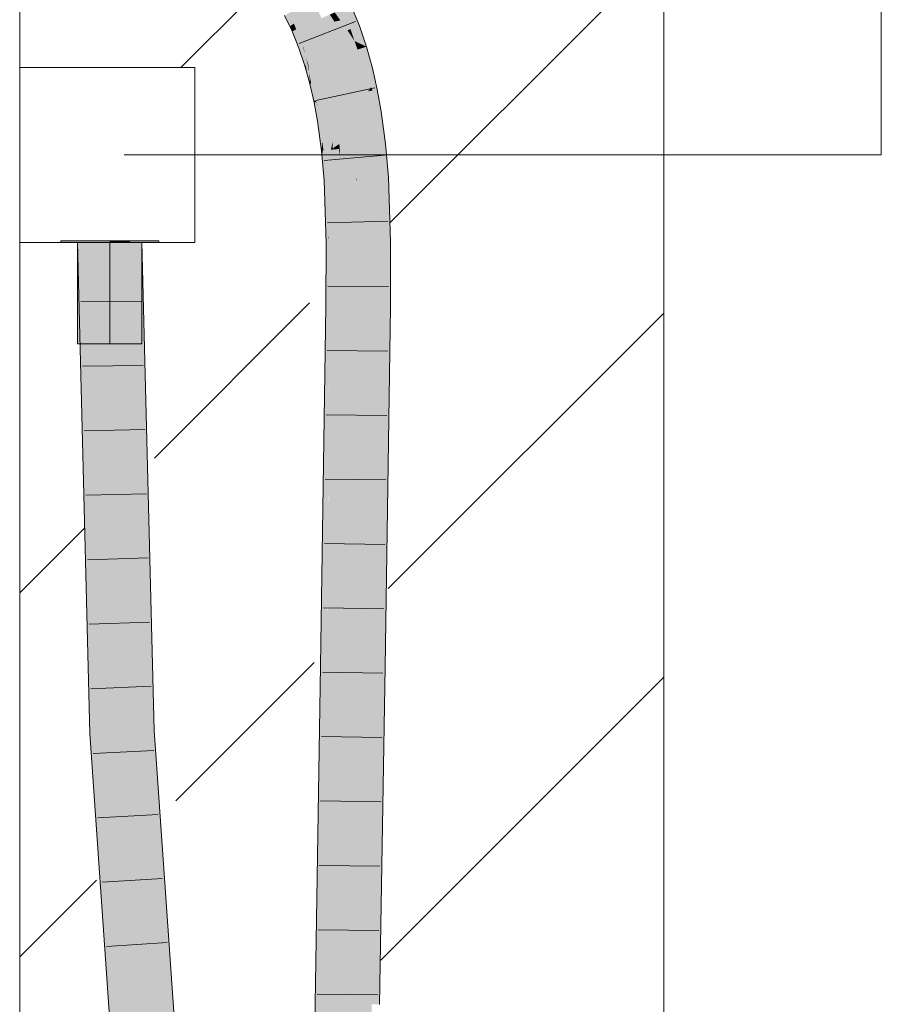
# Model space of a CAD drawing. Extents: x -620 to 3480, y 62 to 1102.
# Tile 218 of 256: x 245.6 to 248.95, y 783.68 to 787.5. Entities that reach past the tile are written whole.
import ezdxf
from ezdxf.lldxf.tags import DXFTag

# ---------------------------------------------------------------- set-up
doc = ezdxf.new("R2010")
doc.units = 0
doc.layers.get('0').update_dxf_attribs({"lineweight": 13})
for name, color, linetype, lineweight, true_color in [('E_Betonbaudose', 1, 'Continuous', 13, 0xff0000), ('E_Detail_Wandschraffur', 7, 'Continuous', 5, 0xc0c0c0), ('E_Leerrohr 25-A06G9STU8I', 7, 'Continuous', 9, 0xff8000), ('E_Leerrohr 25-Shading', 7, 'Continuous', 9, 0xff8000)]:
    doc.layers.add(name, color=color, linetype=linetype, lineweight=lineweight, true_color=true_color)
doc.layers.add('E_Detail_Linie_Text_Bem', color=7, linetype='Continuous', lineweight=13)
tags = doc.linetypes.add('fein_strichliert', pattern=[4, 1, -2, 1]).pattern_tags.tags
tags[8:9] = [DXFTag(74, 4), DXFTag(75, 0), DXFTag(340, '0'), DXFTag(46, 0.0), DXFTag(50, 0.0), DXFTag(44, 0.0), DXFTag(45, 0.0)]
tags[6:7] = [DXFTag(74, 4), DXFTag(75, 0), DXFTag(340, '0'), DXFTag(46, 0.0), DXFTag(50, 0.0), DXFTag(44, 0.0), DXFTag(45, 0.0)]
tags[4:5] = [DXFTag(74, 4), DXFTag(75, 0), DXFTag(340, '0'), DXFTag(46, 0.0), DXFTag(50, 0.0), DXFTag(44, 0.0), DXFTag(45, 0.0)]
tags = doc.linetypes.add('STRICHPUNKT2-A06G9STV8I', pattern=[12.7, 6.35, -3.175, 0, -3.175]).pattern_tags.tags
tags[10:11] = [DXFTag(74, 4), DXFTag(75, 0), DXFTag(340, '0'), DXFTag(46, 0.0), DXFTag(50, 0.0), DXFTag(44, 0.0), DXFTag(45, 0.0)]
tags[8:9] = [DXFTag(74, 4), DXFTag(75, 0), DXFTag(340, '0'), DXFTag(46, 0.0), DXFTag(50, 0.0), DXFTag(44, 0.0), DXFTag(45, 0.0)]
tags[6:7] = [DXFTag(74, 4), DXFTag(75, 0), DXFTag(340, '0'), DXFTag(46, 0.0), DXFTag(50, 0.0), DXFTag(44, 0.0), DXFTag(45, 0.0)]
tags[4:5] = [DXFTag(74, 4), DXFTag(75, 0), DXFTag(340, '0'), DXFTag(46, 0.0), DXFTag(50, 0.0), DXFTag(44, 0.0), DXFTag(45, 0.0)]

# ---------------------------------------------------------------- blocks, each defined once
blk = doc.blocks.new('Shading-A06G9SG58I', base_point=(245.9355, 771.2183))
at = {"layer": 'E_Leerrohr 25-Shading', "color": 31, "true_color": 0xfabd7f}
for points in [[(246.7399, 787.5766), (246.6624, 787.5341), (246.7742, 787.5057), (246.6934, 787.4698)], [(246.8242, 787.4927), (246.8473, 787.4974), (246.8064, 787.52), (246.8253, 787.5284)], [(246.8866, 787.4636), (246.8549, 787.5416), (246.8746, 787.4591), (246.8253, 787.5284)], [(246.7828, 787.4844), (246.7742, 787.5057), (246.721, 787.4019), (246.6934, 787.4698)], [(246.7828, 787.4844), (246.721, 787.4019), (246.7941, 787.4291)], [(246.7828, 787.4844), (246.8242, 787.4927), (246.7742, 787.5057), (246.8064, 787.52)], [(246.8746, 787.4591), (246.8473, 787.4974), (246.8038, 787.4327), (246.7828, 787.4844)], [(246.8038, 787.4327), (246.7828, 787.4844), (246.7941, 787.4291)], [(246.9136, 787.3842), (246.9022, 787.4177), (246.8038, 787.4327), (246.8746, 787.4591)], [(246.9022, 787.4177), (246.8866, 787.4636), (246.8746, 787.4591)], [(246.7941, 787.4291), (246.721, 787.4019), (246.8076, 787.3514), (246.7447, 787.3319)], [(246.8291, 787.358), (246.8038, 787.4327), (246.8076, 787.3514), (246.7941, 787.4291)], [(246.8314, 787.3587), (246.9136, 787.3842), (246.8038, 787.4327)], [(246.8291, 787.358), (246.8314, 787.3587), (246.8038, 787.4327)], [(246.9362, 787.3035), (246.9136, 787.3842), (246.8571, 787.2834), (246.8314, 787.3587)], [(246.8076, 787.3514), (246.7447, 787.3319), (246.8189, 787.2737), (246.7648, 787.26)], [(246.8505, 787.2817), (246.8291, 787.358), (246.8189, 787.2737), (246.8076, 787.3514)], [(246.8571, 787.2834), (246.8314, 787.3587), (246.8526, 787.2823), (246.8291, 787.358)], [(246.8291, 787.358), (246.8505, 787.2817), (246.8526, 787.2823)], [(246.9548, 787.2217), (246.9362, 787.3035), (246.8813, 787.2067), (246.8571, 787.2834)], [(246.8166, 787.2731), (246.7648, 787.26), (246.8162, 787.1934), (246.7816, 787.1863)], [(246.8283, 787.1959), (246.8189, 787.2737), (246.8162, 787.1934), (246.8166, 787.2731)], [(246.8682, 787.204), (246.8505, 787.2817), (246.8283, 787.1959), (246.8189, 787.2737)], [(246.8743, 787.2053), (246.8526, 787.2823), (246.8701, 787.2044), (246.8505, 787.2817)], [(246.8505, 787.2817), (246.8682, 787.204), (246.8701, 787.2044)], [(246.8813, 787.2067), (246.8571, 787.2834), (246.8743, 787.2053), (246.8526, 787.2823)], [(246.9699, 787.1383), (246.9548, 787.2217), (246.9041, 787.1283), (246.8813, 787.2067)], [(246.7968, 787.1894), (246.7816, 787.1863), (246.8018, 787.1127), (246.7952, 787.1117)], [(246.8164, 787.1149), (246.8162, 787.1934), (246.8018, 787.1127), (246.7968, 787.1894)], [(246.836, 787.1179), (246.8283, 787.1959), (246.8164, 787.1149), (246.8162, 787.1934)], [(246.8826, 787.125), (246.8682, 787.204), (246.836, 787.1179), (246.8283, 787.1959)], [(246.8701, 787.2044), (246.8682, 787.204), (246.8882, 787.1259), (246.8826, 787.125)], [(246.8946, 787.1268), (246.8743, 787.2053), (246.8882, 787.1259), (246.8701, 787.2044)], [(246.9041, 787.1283), (246.8813, 787.2067), (246.8946, 787.1268), (246.8743, 787.2053)], [(246.8018, 787.1127), (246.7952, 787.1117), (246.8107, 786.9949)], [(246.8164, 787.1149), (246.8018, 787.1127), (246.8176, 787.0283), (246.8107, 786.9949)], [(246.8176, 787.0283), (246.836, 787.1179), (246.8164, 787.1149)], [(246.836, 787.1179), (246.8176, 787.0283), (246.8349, 787.012), (246.818, 787.0001)], [(246.836, 787.1179), (246.8349, 787.012), (246.8376, 787.0962)], [(246.836, 787.1179), (246.8411, 787.0496), (246.8826, 787.125), (246.8604, 787.0508)], [(246.8826, 787.125), (246.8604, 787.0508), (246.8922, 787.0526)], [(246.8922, 787.0526), (246.9117, 787.0538), (246.8826, 787.125), (246.8946, 787.1268)], [(246.9117, 787.0538), (246.9236, 787.0546), (246.8946, 787.1268), (246.9041, 787.1283)], [(246.9865, 787.0141), (246.9699, 787.1383), (246.9358, 787.0085), (246.9041, 787.1283)], [(246.8349, 787.012), (246.8435, 787.0181), (246.8376, 787.0962)], [(246.8176, 787.0283), (246.8107, 786.9949), (246.818, 787.0001)], [(246.8411, 787.0496), (246.8449, 786.9987), (246.8604, 787.0508)], [(246.8604, 787.0508), (246.8449, 786.9987), (246.8922, 787.0526), (246.8953, 787.0042)], [(246.9358, 787.0085), (246.9236, 787.0546), (246.8986, 787.0045), (246.8922, 787.0526)], [(246.8953, 787.0042), (246.8986, 787.0045), (246.8922, 787.0526)], [(246.818, 787.0001), (246.8107, 786.9949), (246.818, 786.9957)], [(246.818, 786.9957), (246.8107, 786.9949), (246.8207, 786.8777)], [(246.8345, 786.9975), (246.8349, 787.012), (246.818, 786.9957), (246.818, 787.0001)], [(246.8345, 786.9975), (246.818, 786.9957), (246.8331, 786.9341), (246.8207, 786.8777)], [(246.8331, 786.9341), (246.8417, 786.9735), (246.8345, 786.9975), (246.8426, 786.9984)], [(246.8426, 786.9984), (246.8435, 787.0181), (246.8345, 786.9975), (246.8349, 787.012)], [(246.8412, 786.8787), (246.8453, 786.9902), (246.8383, 786.8786), (246.8417, 786.9735)], [(246.851, 786.8792), (246.8453, 786.9902), (246.8412, 786.8787)], [(246.8417, 786.9735), (246.8453, 786.9902), (246.8426, 786.9984), (246.8449, 786.9987)], [(246.8449, 786.9987), (246.8435, 787.0181), (246.8426, 786.9984)], [(246.851, 786.8792), (246.9001, 786.8817), (246.8449, 786.9987), (246.8953, 787.0042)], [(246.9001, 786.8817), (246.909, 786.8821), (246.8953, 787.0042), (246.8986, 787.0045)], [(246.9654, 786.885), (246.9358, 787.0085), (246.9119, 786.8823), (246.8986, 787.0045)], [(246.8986, 787.0045), (246.909, 786.8821), (246.9119, 786.8823)], [(246.9973, 786.8867), (246.9865, 787.0141), (246.9654, 786.885), (246.9358, 787.0085)], [(246.8383, 786.8786), (246.8417, 786.9735), (246.8318, 786.8782), (246.8331, 786.9341)], [(246.8331, 786.9341), (246.8207, 786.8777), (246.8318, 786.8782)], [(246.8318, 786.8782), (246.8207, 786.8777), (246.8289, 786.633)], [(246.8322, 786.633), (246.8383, 786.8786), (246.8289, 786.633), (246.8318, 786.8782)], [(246.8347, 786.6331), (246.8412, 786.8787), (246.8322, 786.633), (246.8383, 786.8786)], [(246.8571, 786.6334), (246.851, 786.8792), (246.8347, 786.6331), (246.8412, 786.8787)], [(246.8571, 786.6334), (246.9037, 786.6341), (246.851, 786.8792), (246.9001, 786.8817)], [(246.9037, 786.6341), (246.9173, 786.6343), (246.9001, 786.8817), (246.909, 786.8821)], [(246.909, 786.8821), (246.9127, 786.8727), (246.9119, 786.8823)], [(246.909, 786.8821), (246.9237, 786.6344), (246.9127, 786.8727), (246.9325, 786.6345)], [(246.909, 786.8821), (246.9173, 786.6343), (246.9237, 786.6344)], [(246.9127, 786.8727), (246.9654, 786.885), (246.9119, 786.8823)], [(246.9127, 786.8727), (247.0057, 786.6356), (246.9654, 786.885), (247.0033, 786.7071)], [(246.9325, 786.6345), (247.0057, 786.6356), (246.9127, 786.8727)], [(247.0033, 786.7071), (246.9973, 786.8867), (246.9654, 786.885)], [(245.912, 784.7294), (246.0004, 784.7335), (245.8638, 786.6347), (245.9521, 786.6347)], [(245.9521, 786.6347), (246.0444, 786.4828), (246.0405, 786.6347)], [(245.9521, 786.6347), (246.0004, 784.7335), (246.0444, 786.4828), (246.013, 784.7341)], [(246.8301, 786.3872), (246.8347, 786.6331), (246.828, 786.3872), (246.8322, 786.633)], [(246.8322, 786.633), (246.8289, 786.633), (246.828, 786.3872)], [(246.8587, 786.3868), (246.8571, 786.6334), (246.8301, 786.3872), (246.8347, 786.6331)], [(246.8587, 786.3868), (246.9025, 786.3862), (246.8571, 786.6334), (246.9037, 786.6341)], [(246.9025, 786.3862), (246.9164, 786.386), (246.9037, 786.6341), (246.9173, 786.6343)], [(246.9237, 786.6344), (246.9173, 786.6343), (246.9338, 786.3859), (246.9164, 786.386)], [(246.9486, 786.3856), (246.9325, 786.6345), (246.9338, 786.3859), (246.9237, 786.6344)], [(247.0047, 786.3849), (247.0057, 786.6356), (246.9486, 786.3856), (246.9325, 786.6345)], [(246.0444, 786.4828), (246.013, 784.7341), (246.0538, 786.1132), (246.0291, 784.7349)], [(246.86, 784.9891), (246.8587, 786.3868), (246.8072, 784.9899), (246.8301, 786.3872)], [(246.8301, 786.3872), (246.828, 786.3872), (246.8072, 784.9899)], [(246.86, 784.9891), (246.8885, 784.9886), (246.8587, 786.3868), (246.9025, 786.3862)], [(246.8885, 784.9886), (246.8956, 784.9885), (246.9025, 786.3862), (246.9164, 786.386)], [(246.984, 784.9871), (246.9164, 786.386), (246.8956, 784.9885)], [(246.984, 784.9871), (246.9934, 785.6235), (246.9164, 786.386), (246.9486, 786.3856)], [(246.9934, 785.6235), (247.0047, 786.3849), (246.9486, 786.3856)], [(246.0291, 784.7349), (246.0886, 784.7376), (246.0538, 786.1132)], [(246.7948, 784.2198), (246.8603, 783.7737), (246.8072, 784.9899), (246.86, 784.9891)], [(246.86, 784.9891), (246.8603, 783.7737), (246.8885, 784.9886), (246.8744, 783.6772)], [(246.8744, 783.6772), (246.8956, 784.9885), (246.8885, 784.9886)], [(246.984, 784.9871), (246.8956, 784.9885), (246.9628, 783.6763), (246.8744, 783.6772)], [(246.0362, 782.9354), (246.1243, 782.9426), (245.912, 784.7294), (246.0004, 784.7335)], [(246.0004, 784.7335), (246.0078, 784.626), (246.013, 784.7341)], [(246.013, 784.7341), (246.0078, 784.626), (246.0291, 784.7349), (246.0249, 784.6497)], [(246.1159, 783.0635), (246.0886, 784.7376), (246.0172, 784.4907), (246.0249, 784.6497)], [(246.0249, 784.6497), (246.0886, 784.7376), (246.0291, 784.7349)], [(246.0886, 784.7376), (246.1159, 783.0635), (246.2124, 782.9498), (246.1243, 782.9426)], [(246.0249, 784.6497), (246.0078, 784.626), (246.0172, 784.4907)], [(246.7948, 784.2198), (246.7861, 783.6782), (246.8083, 783.6779)], [(246.8083, 783.6779), (246.8603, 783.6774), (246.7948, 784.2198), (246.8603, 783.7737)], [(246.8603, 783.6774), (246.8744, 783.6772), (246.8603, 783.7737)], [(246.8477, 782.3845), (246.8083, 783.6779), (246.7827, 783.0336), (246.7861, 783.6782)], [(246.8477, 782.3845), (246.8676, 782.3846), (246.8083, 783.6779), (246.8603, 783.6774)], [(246.8676, 782.3846), (246.8744, 783.6772), (246.8603, 783.6774)], [(246.9628, 783.6763), (246.8744, 783.6772), (246.956, 782.3852), (246.8676, 782.3846)]]:
    blk.add_solid(points, dxfattribs=at)
at = {"layer": 'E_Leerrohr 25-Shading', "color": 43, "true_color": 0xd7ab7f}
for points in [[(246.667, 787.4848), (246.6504, 787.5275), (246.6508, 787.4738), (246.6303, 787.5165)], [(246.6781, 787.463), (246.6511, 787.5279), (246.6759, 787.462), (246.6504, 787.5275)], [(246.6781, 787.463), (246.6816, 787.4645), (246.6511, 787.5279), (246.6552, 787.5302)], [(246.6552, 787.5302), (246.6816, 787.4645), (246.6602, 787.5329), (246.6884, 787.4676)], [(246.6602, 787.5329), (246.6884, 787.4676), (246.6624, 787.5341), (246.6922, 787.4692)], [(246.6922, 787.4692), (246.6934, 787.4698), (246.6624, 787.5341)], [(246.8884, 787.5564), (246.8549, 787.5416), (246.9209, 787.4764), (246.8866, 787.4636)], [(246.6759, 787.462), (246.667, 787.4848), (246.6599, 787.4549), (246.6508, 787.4738)], [(246.6759, 787.462), (246.6599, 787.4549), (246.697, 787.3929), (246.6867, 787.3891)], [(246.7021, 787.3949), (246.6781, 787.463), (246.697, 787.3929), (246.6759, 787.462)], [(246.7021, 787.3949), (246.7037, 787.3954), (246.6781, 787.463), (246.6816, 787.4645)], [(246.6816, 787.4645), (246.7037, 787.3954), (246.6884, 787.4676), (246.7123, 787.3987)], [(246.6884, 787.4676), (246.7123, 787.3987), (246.6922, 787.4692), (246.7177, 787.4007)], [(246.6922, 787.4692), (246.7177, 787.4007), (246.6934, 787.4698), (246.7201, 787.4016)], [(246.7201, 787.4016), (246.721, 787.4019), (246.6934, 787.4698)], [(246.9485, 787.395), (246.9209, 787.4764), (246.9022, 787.4177), (246.8866, 787.4636)], [(246.9485, 787.395), (246.9022, 787.4177), (246.9161, 787.3849)], [(246.9022, 787.4177), (246.9136, 787.3842), (246.9161, 787.3849)], [(246.697, 787.3929), (246.6867, 787.3891), (246.7133, 787.3223), (246.7097, 787.3211)], [(246.7133, 787.3223), (246.7021, 787.3949), (246.697, 787.3929)], [(246.7037, 787.3954), (246.7021, 787.3949), (246.7117, 787.3629)], [(246.7133, 787.3223), (246.721, 787.3246), (246.7021, 787.3949), (246.7116, 787.363)], [(246.7037, 787.3954), (246.7229, 787.3252), (246.7123, 787.3987), (246.7314, 787.3278)], [(246.7229, 787.3252), (246.7037, 787.3954), (246.7117, 787.3629)], [(246.7123, 787.3987), (246.7314, 787.3278), (246.7177, 787.4007), (246.7383, 787.33)], [(246.7177, 787.4007), (246.7383, 787.33), (246.7201, 787.4016), (246.742, 787.3311)], [(246.7201, 787.4016), (246.742, 787.3311), (246.721, 787.4019), (246.7438, 787.3317)], [(246.7438, 787.3317), (246.7447, 787.3319), (246.721, 787.4019)], [(246.9161, 787.3849), (246.9136, 787.3842), (246.9454, 787.3058), (246.9362, 787.3035)], [(246.9716, 787.3124), (246.9485, 787.395), (246.9454, 787.3058), (246.9161, 787.3849)], [(246.721, 787.3246), (246.7229, 787.3252), (246.7116, 787.363)], [(246.742, 787.3311), (246.7594, 787.2587), (246.7438, 787.3317), (246.7622, 787.2593)], [(246.7438, 787.3317), (246.7622, 787.2593), (246.7447, 787.3319), (246.764, 787.2598)], [(246.764, 787.2598), (246.7648, 787.26), (246.7447, 787.3319)], [(246.7133, 787.3223), (246.7097, 787.3211), (246.7191, 787.2874)], [(246.7133, 787.3223), (246.7293, 787.251), (246.721, 787.3246), (246.7261, 787.2958)], [(246.7293, 787.251), (246.7133, 787.3223), (246.7191, 787.2874)], [(246.7261, 787.2958), (246.7245, 787.3186), (246.721, 787.3246), (246.7229, 787.3252)], [(246.7405, 787.2538), (246.7459, 787.2552), (246.7229, 787.3252), (246.7314, 787.3278)], [(246.736, 787.2527), (246.7245, 787.3186), (246.7339, 787.2522), (246.7261, 787.2958)], [(246.7405, 787.2538), (246.7245, 787.3186), (246.736, 787.2527)], [(246.7261, 787.2958), (246.7293, 787.251), (246.7339, 787.2522)], [(246.7314, 787.3278), (246.7459, 787.2552), (246.7383, 787.33), (246.7545, 787.2574)], [(246.7383, 787.33), (246.7545, 787.2574), (246.742, 787.3311), (246.7594, 787.2587)], [(246.9671, 787.2383), (246.9454, 787.3058), (246.9548, 787.2217), (246.9362, 787.3035)], [(246.9906, 787.2291), (246.9716, 787.3124), (246.9714, 787.2251), (246.9454, 787.3058)], [(246.7553, 787.1809), (246.7564, 787.1812), (246.7405, 787.2538), (246.7459, 787.2552)], [(246.7459, 787.2552), (246.7564, 787.1812), (246.7545, 787.2574), (246.7665, 787.1832)], [(246.7545, 787.2574), (246.7665, 787.1832), (246.7594, 787.2587), (246.7728, 787.1844)], [(246.7594, 787.2587), (246.7728, 787.1844), (246.7622, 787.2593), (246.7765, 787.1852)], [(246.7622, 787.2593), (246.7765, 787.1852), (246.764, 787.2598), (246.7792, 787.1858)], [(246.764, 787.2598), (246.7792, 787.1858), (246.7648, 787.26), (246.7808, 787.1861)], [(246.7808, 787.1861), (246.7816, 787.1863), (246.7648, 787.26)], [(246.736, 787.2527), (246.7293, 787.251), (246.7435, 787.1885)], [(246.7553, 787.1809), (246.7405, 787.2538), (246.7435, 787.1885), (246.736, 787.2527)], [(246.9671, 787.2383), (246.9548, 787.2217), (246.9708, 787.225)], [(246.9708, 787.225), (246.9548, 787.2217), (246.9889, 787.1412), (246.9699, 787.1383)], [(246.9714, 787.2251), (246.9671, 787.2383), (246.9708, 787.225)], [(246.9947, 787.1421), (246.9714, 787.2251), (246.9889, 787.1412), (246.9708, 787.225)], [(247.0061, 787.1438), (246.9906, 787.2291), (246.9947, 787.1421), (246.9714, 787.2251)], [(246.7553, 787.1809), (246.7435, 787.1885), (246.7457, 787.179)], [(246.7548, 787.1808), (246.7457, 787.179), (246.7603, 787.1063), (246.759, 787.1061)], [(246.7675, 787.1074), (246.7553, 787.1809), (246.7603, 787.1063), (246.7548, 787.1808)], [(246.7564, 787.1812), (246.7553, 787.1809), (246.7578, 787.1662)], [(246.7564, 787.1812), (246.7675, 787.1074), (246.7665, 787.1832), (246.7747, 787.1085)], [(246.7675, 787.1074), (246.7564, 787.1812), (246.7578, 787.1662)], [(246.7665, 787.1832), (246.7747, 787.1085), (246.7728, 787.1844), (246.7822, 787.1097)], [(246.7728, 787.1844), (246.7822, 787.1097), (246.7765, 787.1852), (246.7869, 787.1104)], [(246.7765, 787.1852), (246.7869, 787.1104), (246.7792, 787.1858), (246.7905, 787.111)], [(246.7792, 787.1858), (246.7905, 787.111), (246.7808, 787.1861), (246.793, 787.1113)], [(246.7808, 787.1861), (246.793, 787.1113), (246.7816, 787.1863), (246.7945, 787.1116)], [(246.7945, 787.1116), (246.7952, 787.1117), (246.7816, 787.1863)], [(246.9699, 787.1383), (247.0002, 787.0695), (246.9889, 787.1412)], [(247.0002, 787.0695), (246.9947, 787.1421), (246.9889, 787.1412)], [(247.0214, 787.0287), (247.0061, 787.1438), (246.9947, 787.1421)], [(247.0002, 787.0695), (247.0229, 787.0181), (246.9947, 787.1421), (247.0214, 787.0287)], [(246.7603, 787.1063), (246.759, 787.1061), (246.7605, 787.0947)], [(246.7743, 786.991), (246.7772, 787.0287), (246.7603, 787.1063), (246.7675, 787.1074)], [(246.7743, 786.991), (246.7603, 787.1063), (246.7605, 787.0947)], [(246.7747, 787.1085), (246.7675, 787.1074), (246.7802, 787.0041)], [(246.7747, 787.1085), (246.7817, 786.9918), (246.7822, 787.1097), (246.7903, 786.9927)], [(246.7817, 786.9918), (246.7747, 787.1085), (246.7802, 787.0041)], [(246.7822, 787.1097), (246.7903, 786.9927), (246.7869, 787.1104), (246.7964, 786.9933)], [(246.7869, 787.1104), (246.7964, 786.9933), (246.7905, 787.111), (246.8014, 786.9939)], [(246.7905, 787.111), (246.8014, 786.9939), (246.793, 787.1113), (246.8051, 786.9943)], [(246.793, 787.1113), (246.8051, 786.9943), (246.7945, 787.1116), (246.8078, 786.9946)], [(246.7945, 787.1116), (246.8078, 786.9946), (246.7952, 787.1117), (246.8096, 786.9948)], [(246.8096, 786.9948), (246.8107, 786.9949), (246.7952, 787.1117)], [(246.9865, 787.0141), (247.0086, 787.0165), (246.9699, 787.1383), (247.0002, 787.0695)], [(247.0002, 787.0695), (247.0086, 787.0165), (247.0004, 787.069), (247.0122, 787.0168)], [(247.0004, 787.069), (247.0005, 787.0687), (247.0229, 787.0181), (247.0213, 787.0179)], [(247.0005, 787.0687), (247.0122, 787.0168), (247.0213, 787.0179)], [(246.7772, 787.0287), (246.7743, 786.991), (246.7782, 786.9914)], [(246.7817, 786.9918), (246.7772, 787.0287), (246.7782, 786.9914)], [(246.7782, 786.9914), (246.7743, 786.991), (246.7772, 786.9571)], [(246.7913, 786.8762), (246.7817, 786.9918), (246.7772, 786.9571), (246.7782, 786.9914)], [(246.7913, 786.8762), (246.7917, 786.8762), (246.7817, 786.9918), (246.7903, 786.9927)], [(246.7903, 786.9927), (246.7917, 786.8762), (246.7964, 786.9933), (246.7993, 786.8766)], [(246.7964, 786.9933), (246.7993, 786.8766), (246.8014, 786.9939), (246.8056, 786.877)], [(246.8014, 786.9939), (246.8056, 786.877), (246.8051, 786.9943), (246.8106, 786.8772)], [(246.8051, 786.9943), (246.8106, 786.8772), (246.8078, 786.9946), (246.8145, 786.8774)], [(246.8145, 786.8774), (246.8207, 786.8777), (246.8078, 786.9946), (246.8107, 786.9949)], [(247.0086, 787.0165), (246.9865, 787.0141), (247.0213, 786.8878), (246.9973, 786.8867)], [(247.0213, 786.8878), (247.0122, 787.0168), (247.0086, 787.0165)], [(247.0122, 787.0168), (247.0323, 786.9068), (247.0213, 787.0179), (247.0233, 787.0125)], [(247.0213, 786.8878), (247.0338, 786.8885), (247.0122, 787.0168), (247.0323, 786.9068)], [(247.0233, 787.0125), (247.0229, 787.0181), (247.0213, 787.0179)], [(246.7913, 786.8762), (246.7772, 786.9571), (246.7841, 786.8759)], [(246.7932, 786.8253), (246.7913, 786.8762), (246.7881, 786.7585), (246.7841, 786.8759)], [(246.7993, 786.8766), (246.7913, 786.8762), (246.7953, 786.7704)], [(246.7953, 786.7704), (246.7998, 786.6534), (246.7993, 786.8766), (246.8004, 786.6754)], [(246.7993, 786.8766), (246.8004, 786.6754), (246.8056, 786.877)], [(246.8056, 786.877), (246.8004, 786.6754), (246.8106, 786.8772), (246.8088, 786.7593)], [(246.8207, 786.8777), (246.8088, 786.7593), (246.8289, 786.633), (246.8069, 786.6326)], [(246.8088, 786.7593), (246.8207, 786.8777), (246.8106, 786.8772)], [(247.0306, 786.636), (247.0213, 786.8878), (247.0033, 786.7071), (246.9973, 786.8867)], [(247.0402, 786.6977), (247.0338, 786.8885), (247.023, 786.8406), (247.0213, 786.8878)], [(247.023, 786.8406), (247.0276, 786.7183), (247.0402, 786.6977), (247.0414, 786.6619)], [(246.8006, 786.6326), (246.7932, 786.8253), (246.7923, 786.6324), (246.7881, 786.7585)], [(246.8088, 786.7593), (246.8004, 786.6754), (246.8069, 786.6326), (246.8006, 786.6326)], [(247.0306, 786.636), (247.0033, 786.7071), (247.0094, 786.6357)], [(247.0033, 786.7071), (247.0057, 786.6356), (247.0094, 786.6357)], [(247.0276, 786.7183), (247.0306, 786.636), (247.0414, 786.6619), (247.0423, 786.6362)], [(246.7998, 786.6534), (246.8006, 786.6326), (246.8004, 786.6754)], [(245.8271, 786.6347), (245.9062, 784.9615), (245.8338, 786.6347)], [(245.8271, 786.6347), (245.8755, 784.7277), (245.9062, 784.9615), (245.912, 784.7294)], [(245.9062, 784.9615), (245.8638, 786.6347), (245.8338, 786.6347)], [(246.0405, 786.6347), (246.1252, 784.7393), (246.0771, 786.6347)], [(246.0405, 786.6347), (246.0444, 786.4828), (246.1252, 784.7393), (246.1199, 784.7391)], [(246.8006, 786.6326), (246.7923, 786.6324), (246.8022, 786.3876), (246.7914, 786.3877)], [(246.828, 786.3872), (246.8289, 786.633), (246.8022, 786.3876), (246.8006, 786.6326)], [(247.0112, 786.5999), (247.0094, 786.6357), (247.0047, 786.3849), (247.0057, 786.6356)], [(247.0286, 786.3846), (247.0306, 786.636), (247.0225, 786.3846), (247.0094, 786.6357)], [(247.0286, 786.3846), (247.0414, 786.3844), (247.0306, 786.6292), (247.0417, 786.4767)], [(247.0417, 786.4767), (247.0423, 786.6362), (247.0306, 786.6292), (247.0306, 786.636)], [(247.0112, 786.5999), (247.0047, 786.3849), (247.0105, 786.3848)], [(247.0133, 786.3848), (247.0225, 786.3846), (247.0107, 786.4435), (247.0112, 786.5999)], [(246.0444, 786.4828), (246.0886, 784.7376), (246.1199, 784.7391)], [(247.0105, 786.3848), (247.0133, 786.3848), (247.0107, 786.4435)], [(246.7988, 785.2803), (246.8022, 786.3876), (246.7867, 786.0743), (246.7914, 786.3877)], [(246.8072, 784.9899), (246.828, 786.3872), (246.798, 784.9901), (246.8022, 786.3876)], [(247.0047, 786.3849), (246.9934, 785.6235), (247.0028, 785.9276), (246.9946, 785.444)], [(247.0206, 784.9866), (247.0414, 786.3844), (246.9987, 784.9869), (247.0286, 786.3846)], [(247.0047, 786.3849), (247.0028, 785.9276), (247.0105, 786.3848)], [(247.0133, 786.3848), (247.0105, 786.3848), (247.012, 786.1411), (247.0085, 786.2695)], [(247.0133, 786.3848), (247.012, 786.1411), (247.0174, 786.2659)], [(247.0174, 786.2659), (247.0225, 786.3846), (247.0133, 786.3848)], [(247.0225, 786.3846), (247.0174, 786.2659), (247.0266, 786.29), (247.0228, 786.111)], [(247.0266, 786.29), (247.0286, 786.3846), (247.0225, 786.3846)], [(247.012, 786.1411), (247.0085, 786.2695), (247.0063, 786.0103), (247.0052, 786.0696)], [(247.0228, 786.111), (247.0174, 786.2659), (247.0184, 785.905), (247.012, 786.1411)], [(247.0184, 785.905), (247.012, 786.1411), (247.0132, 785.665), (247.0063, 786.0103)], [(246.7832, 785.8409), (246.798, 784.9901), (246.7867, 786.0743), (246.7988, 785.2803)], [(247.0052, 786.0696), (247.0028, 785.9276), (247.0063, 786.0103)], [(247.0063, 786.0103), (247.0028, 785.9276), (247.0132, 785.665), (246.9987, 784.9869)], [(246.9869, 784.9871), (246.9987, 784.9869), (247.0028, 785.9276)], [(246.7832, 785.8409), (246.7706, 784.9904), (246.7819, 784.9903)], [(246.798, 784.9901), (246.7832, 785.8409), (246.7819, 784.9903)], [(246.9934, 785.6235), (246.984, 784.9871), (246.9946, 785.444), (246.9869, 784.9871)], [(246.764, 784.5817), (246.7798, 784.2083), (246.7706, 784.9904)], [(246.7706, 784.9904), (246.7798, 784.2083), (246.7819, 784.9903)], [(246.7798, 784.2083), (246.798, 784.9901), (246.7819, 784.9903)], [(246.7798, 784.2083), (246.7861, 783.6782), (246.798, 784.9901), (246.7948, 784.2198)], [(246.7948, 784.2198), (246.8072, 784.9899), (246.798, 784.9901)], [(246.9628, 783.6763), (246.9709, 783.7739), (246.9869, 784.9871), (246.9987, 784.9869)], [(246.9836, 784.9671), (246.9628, 783.6763), (246.9834, 784.7966)], [(246.9709, 783.7739), (247.0083, 784.2249), (246.9987, 784.9869), (247.0206, 784.9866)], [(246.9869, 784.9871), (246.984, 784.9871), (246.9834, 784.7966), (246.9836, 784.9671)], [(246.0886, 784.7376), (246.1328, 784.6299), (246.1199, 784.7391)], [(246.0886, 784.7376), (246.2124, 782.9498), (246.1328, 784.6299), (246.2489, 782.9528)], [(246.1328, 784.6299), (246.1252, 784.7393), (246.1199, 784.7391)], [(245.8755, 784.7277), (245.9794, 783.7563), (245.912, 784.7294)], [(245.8755, 784.7277), (245.9997, 782.9324), (245.9794, 783.7563), (246.0196, 782.934)], [(246.7495, 783.6785), (246.7639, 783.6784), (246.764, 784.5817)], [(246.764, 784.5817), (246.7639, 783.6784), (246.7798, 784.2083), (246.7784, 783.6782)], [(246.7784, 783.6782), (246.7861, 783.6782), (246.7798, 784.2083)], [(246.9901, 783.676), (247.0083, 784.2249), (246.9687, 783.6762), (246.9709, 783.7739)], [(246.9994, 783.6758), (247.0083, 784.2249), (246.9901, 783.676)], [(246.0196, 782.934), (246.0362, 782.9354), (245.9794, 783.7563)], [(246.9709, 783.7739), (246.9628, 783.6763), (246.9687, 783.6762)], [(246.7757, 782.3842), (246.7639, 783.6784), (246.7453, 782.8819), (246.7495, 783.6785)], [(246.7784, 783.6782), (246.7639, 783.6784), (246.766, 783.5052), (246.7653, 783.5258)], [(246.7784, 783.6782), (246.766, 783.5052), (246.778, 783.5051)], [(246.7796, 783.5051), (246.7784, 783.6782), (246.778, 783.5051)], [(246.7827, 783.0336), (246.7861, 783.6782), (246.7784, 783.6782)], [(246.9687, 783.6762), (246.9628, 783.6763), (246.956, 782.3852)]]:
    blk.add_solid(points, dxfattribs=at)
at = {"layer": 'E_Leerrohr 25-Shading', "color": 31, "true_color": 0xecb67f}
for points in [[(245.7621, 786.6407), (245.7621, 786.6347), (245.8413, 786.6407), (245.8412, 786.6347)], [(245.8442, 786.2407), (245.9409, 786.2407), (245.8271, 786.6347), (245.9409, 786.6347)], [(245.8271, 786.6347), (245.8271, 786.2407), (245.8442, 786.2407)], [(245.8412, 786.6347), (245.9521, 786.6347), (245.8413, 786.6407), (245.9521, 786.6407)], [(245.9409, 786.2407), (245.9451, 786.2407), (245.9409, 786.6347), (245.9475, 786.6347)], [(245.9475, 786.6347), (245.9451, 786.2407), (245.9475, 786.3732)], [(245.9451, 786.2407), (245.9521, 786.2407), (245.9521, 786.6347)], [(245.9521, 786.6347), (245.9475, 786.6347), (245.9475, 786.3732)], [(245.9521, 786.6407), (245.9521, 786.6347), (245.9981, 786.6407), (245.9981, 786.6347)], [(245.9521, 786.6347), (245.9551, 786.2407), (246.0771, 786.6347), (246.0771, 786.2407)], [(245.9521, 786.6347), (245.9521, 786.2407), (245.9551, 786.2407)], [(245.9981, 786.6407), (245.9981, 786.6347), (246.0309, 786.6407), (246.0312, 786.6347)], [(246.0312, 786.6347), (246.1422, 786.6347), (246.0309, 786.6407), (246.1422, 786.6407)]]:
    blk.add_solid(points, dxfattribs=at)
blk = doc.blocks.new('Referenz-A06G9STY8I')
at = {"layer": 'E_Betonbaudose', "linetype": 'Continuous', "ltscale": 0.13}
for p, q in [((245.6028, 786.6347), (245.6028, 787.3147)), ((245.6028, 787.3147), (246.2828, 787.3147)), ((246.2828, 787.3147), (246.2828, 786.6347)), ((246.2828, 786.6347), (245.6028, 786.6347))]:
    blk.add_line(p, q, dxfattribs=at)
at = {"layer": 'E_Detail_Linie_Text_Bem', "linetype": 'Continuous', "ltscale": 0.13}
for p, q in [((248.1028, 810.9747), (248.1028, 770.9747)), ((245.6028, 770.9747), (245.6028, 798.9747))]:
    blk.add_line(p, q, dxfattribs=at)
at = {"layer": 'E_Detail_Linie_Text_Bem', "color": 0, "linetype": 'Continuous', "ltscale": 0.13}
for p, q in [((248.9466, 786.9747), (248.9466, 788.9747)), ((246.0087, 786.9747), (248.9466, 786.9747))]:
    blk.add_line(p, q, dxfattribs=at)
at = {"layer": 'E_Detail_Wandschraffur', "linetype": 'fein_strichliert', "ltscale": 0.13}
for p, q in [((247.0404, 786.7123), (248.1028, 787.7747)), ((246.1255, 785.7974), (246.728, 786.3999)), ((245.6028, 785.2747), (245.8549, 785.5268)), ((247.0048, 783.8483), (248.1028, 784.9462))]:
    blk.add_line(p, q, dxfattribs=at)
at = {"layer": 'E_Detail_Wandschraffur', "linetype": 'ByBlock', "ltscale": 0.13}
for p, q in [((246.2286, 787.3147), (246.54, 787.6261)), ((247.0329, 785.2906), (248.1028, 786.3604)), ((246.2089, 784.4665), (246.7459, 785.0036)), ((245.6028, 783.8604), (245.9008, 784.1585))]:
    blk.add_line(p, q, dxfattribs=at)
at = {"layer": 'E_Leerrohr 25-A06G9STU8I', "linetype": 'Continuous', "ltscale": 0.13}
for p, q in [((246.8884, 787.5564), (246.9209, 787.4764)), ((246.6303, 787.5165), (246.6599, 787.4549)), ((246.6871, 787.4079), (246.906, 787.4933)), ((246.6599, 787.4549), (246.6867, 787.3891)), ((246.9209, 787.4764), (246.9486, 787.395)), ((246.6867, 787.3891), (246.7097, 787.3211)), ((246.9486, 787.395), (246.9716, 787.3124)), ((246.7097, 787.3211), (246.7293, 787.251)), ((246.9716, 787.3124), (246.9906, 787.229)), ((246.7293, 787.251), (246.7457, 787.1789)), ((246.7516, 787.1869), (246.9816, 787.235)), ((246.9906, 787.229), (247.0061, 787.1438)), ((246.7457, 787.1789), (246.759, 787.1061)), ((247.0061, 787.1438), (247.0229, 787.018)), ((246.759, 787.1061), (246.7743, 786.991)), ((246.7743, 786.991), (246.7842, 786.8758)), ((247.0229, 787.018), (247.0338, 786.8885)), ((246.785, 786.9532), (247.0191, 786.9741)), ((246.7842, 786.8758), (246.7923, 786.6324)), ((247.0338, 786.8885), (247.0423, 786.6361)), ((246.7972, 786.7109), (247.0321, 786.7171)), ((245.7622, 786.6407), (245.7622, 786.6347)), ((245.7622, 786.6407), (245.8735, 786.6407)), ((245.7622, 786.6347), (245.8735, 786.6347)), ((245.8272, 786.6347), (245.8272, 786.2407)), ((245.8272, 786.6347), (245.9004, 786.6347)), ((246.0772, 786.6347), (245.8272, 786.6347)), ((245.8755, 784.7277), (245.8272, 786.6347)), ((245.8735, 786.6407), (246.0309, 786.6407)), ((245.8735, 786.6347), (246.0309, 786.6347)), ((245.9004, 786.6347), (246.0039, 786.6347)), ((246.0039, 786.6347), (246.0772, 786.6347)), ((246.0309, 786.6407), (246.1422, 786.6407)), ((246.0309, 786.6347), (246.1422, 786.6347)), ((246.0772, 786.2407), (246.0772, 786.6347)), ((246.1252, 784.7393), (246.0772, 786.6347)), ((246.1422, 786.6347), (246.1422, 786.6407)), ((246.7923, 786.6324), (246.7914, 786.3877)), ((247.0423, 786.6361), (247.0414, 786.3844)), ((246.7992, 786.4646), (247.0342, 786.4635)), ((246.0755, 786.4065), (245.8405, 786.4052)), ((246.7914, 786.3877), (246.7706, 784.9904)), ((247.0414, 786.3844), (247.0206, 784.9866)), ((245.8272, 786.2407), (245.9004, 786.2407)), ((245.9004, 786.2407), (246.0039, 786.2407)), ((246.0039, 786.2407), (246.0772, 786.2407)), ((246.7963, 786.2157), (247.0313, 786.2125)), ((246.0818, 786.1573), (245.8468, 786.1545)), ((246.7926, 785.9657), (247.0276, 785.9625)), ((246.0881, 785.9081), (245.8531, 785.9039)), ((246.7889, 785.7158), (247.0239, 785.7125)), ((246.0944, 785.6589), (245.8595, 785.6533)), ((246.7852, 785.4659), (247.0202, 785.4624)), ((246.1007, 785.4097), (245.8658, 785.4026)), ((246.7815, 785.216), (247.0164, 785.2124)), ((246.1071, 785.1605), (245.8722, 785.152)), ((246.7706, 784.9904), (246.7494, 783.6785)), ((246.7777, 784.966), (247.0127, 784.9624)), ((247.0206, 784.9866), (246.9994, 783.6759)), ((246.1134, 784.9113), (245.8786, 784.9013)), ((246.2489, 782.9528), (246.1252, 784.7393)), ((245.9997, 782.9324), (245.8755, 784.7277)), ((246.7737, 784.716), (247.0087, 784.7126)), ((246.123, 784.6622), (245.8883, 784.6509)), ((246.7696, 784.4659), (247.0046, 784.4627)), ((246.1403, 784.4134), (245.9056, 784.4009)), ((246.7656, 784.2158), (247.0006, 784.2128)), ((246.1575, 784.1645), (245.9229, 784.151)), ((246.7616, 783.9657), (246.9966, 783.963)), ((246.1747, 783.9157), (245.9402, 783.901)), ((246.7575, 783.7157), (246.9925, 783.7131)), ((246.7494, 783.6785), (246.7426, 782.3839))]:
    blk.add_line(p, q, dxfattribs=at)
at = {"layer": 'E_Leerrohr 25-A06G9STU8I', "linetype": 'STRICHPUNKT2-A06G9STV8I', "lineweight": 5, "ltscale": 0.13}
blk.add_line((245.9522, 786.6347), (245.9522, 786.2407), dxfattribs=at)

msp = doc.modelspace()

# ---------------------------------------------------------------- block references
at = {"color": 8, "lineweight": 25, "ltscale": 0.25, "true_color": 0x808080}
msp.add_blockref('Referenz-A06G9STY8I', (0, 0), dxfattribs=at)
msp.add_blockref('Shading-A06G9SG58I', (245.9355, 771.2183))

doc.saveas('drawing.dxf')
